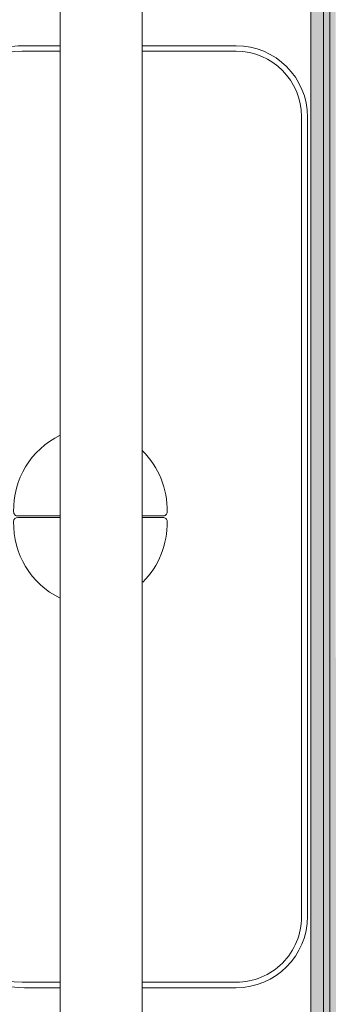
# Model space of a CAD drawing. Header units: metres. Extents: x -14 to 13.9, y -18.2 to 7.6.
# Tile 201 of 215: x -3.498 to -3.374, y -12.906 to -12.521. Entities that reach past the tile are written whole.
import ezdxf

# ---------------------------------------------------------------- set-up
doc = ezdxf.new("R2010")
doc.units = ezdxf.units.M
for name, color, linetype, lineweight in [('A-FLOR-PATT', 7, 'Continuous', 5), ('A-WALL', 7, 'Continuous', 5), ('A-WALL-PATT', 7, 'Continuous', 50), ('I-WALL', 7, 'Continuous', 5), ('P-SANR-FIXT', 7, 'Continuous', 5)]:
    doc.layers.add(name, color=color, linetype=linetype, lineweight=lineweight)

# ---------------------------------------------------------------- blocks, each defined once
blk = doc.blocks.new('BARRA DE APOIO EM AÇO INOX 70cm - 2310_E_070_BR_Branco-V8-PLANTA LAYOUT')
at = {"layer": 'P-SANR-FIXT', "color": 253, "true_color": 0xaaaaaa}
for p, q in [((-3.481688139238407, -12.96404159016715), (-3.481688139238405, -12.36204159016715)), ((-3.449688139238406, -12.36204159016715), (-3.449688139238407, -12.96404159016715))]:
    blk.add_line(p, q, dxfattribs=at)
blk = doc.blocks.new('Deca_Caixa acoplada com acionamento Duo_Cx_ Acoplada Univ_ Compet_CDC_00F - CDC_00F_17_Branco-2802808-PLANTA LAYOUT')
at = {"layer": 'P-SANR-FIXT', "color": 253, "true_color": 0xaaaaaa}
for p, q in [((0.1561927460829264, 0), (-0.156192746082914, 0)), ((-0.1564848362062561, -0.002363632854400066), (-8.819525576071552e-06, -0.002363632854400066)), ((0.1564848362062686, -0.002363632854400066), (-8.819525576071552e-06, -0.002363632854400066)), ((-0.1841781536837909, -0.02798540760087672), (-0.1841781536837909, -0.06475000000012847)), ((-0.1820085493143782, -0.06475000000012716), (-0.1820085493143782, -0.0278873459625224)), ((0.1820085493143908, -0.0647500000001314), (0.1820085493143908, -0.0278873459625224)), ((0.1841781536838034, -0.06475000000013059), (0.1841781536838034, -0.0279854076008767)), ((-0.0002830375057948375, -0.06475000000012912), (-0.0002818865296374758, -0.05661944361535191)), ((0.0002818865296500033, -0.05661944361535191), (0.000283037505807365, -0.06475000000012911)), ((-0.1841781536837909, -0.09675000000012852), (-0.1841781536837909, -0.1107379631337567)), ((-0.1820085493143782, -0.1116274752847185), (-0.1820085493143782, -0.09675000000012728)), ((-0.0002899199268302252, -0.113367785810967), (-0.0002875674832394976, -0.09675000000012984)), ((0.0002875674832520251, -0.09675000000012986), (0.0002899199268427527, -0.113367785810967)), ((0.1820085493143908, -0.1116274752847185), (0.1820085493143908, -0.09675000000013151)), ((0.1841781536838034, -0.1107379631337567), (0.1841781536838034, -0.09675000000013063))]:
    blk.add_line(p, q, dxfattribs=at)
for centre, radius, start, end in [((0.1561927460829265, -0.02798540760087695), 0.02798540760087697, 5.088887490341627e-14, 90), ((-0.1561927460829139, -0.02798540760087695), 0.02798540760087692, 90.00000000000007, 179.9999999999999), ((-0.1564848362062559, -0.0278873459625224), 0.02552371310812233, 90.00000000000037, 180), ((0.1564848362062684, -0.0278873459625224), 0.02552371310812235, 359.9999999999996, 89.99999999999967), ((-0.002635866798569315, -0.08746951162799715), 0.0325154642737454, 88.63433008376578, 135.3772705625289), ((-0.00189948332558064, -0.05658088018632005), 0.001618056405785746, 358.6343300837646, 88.63433008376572), ((0.001899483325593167, -0.05658088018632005), 0.001618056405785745, 91.36566991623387, 181.3656699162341), ((0.002635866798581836, -0.08746951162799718), 0.03251546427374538, 45.16909080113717, 91.36566991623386), ((-0.002719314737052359, -0.08260884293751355), 0.03242677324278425, 206.0803176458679, 271.5168992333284), ((0.002719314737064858, -0.08260884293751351), 0.03242677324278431, 268.4831007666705, 333.9196823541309), ((-0.1463855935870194, -0.1107379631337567), 0.03779256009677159, 179.9999999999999, 240.7299279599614), ((-0.1474516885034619, -0.1116274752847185), 0.03455686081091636, 180, 260.9218616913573), ((0.1474516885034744, -0.1116274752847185), 0.03455686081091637, 279.0781383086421, 0), ((0.1463855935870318, -0.1107379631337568), 0.03779256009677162, 299.2700720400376, 359.9999999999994), ((-0.001903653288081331, -0.1134105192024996), 0.001614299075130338, 271.5168992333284, 1.5168992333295), ((0.001903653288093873, -0.1134105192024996), 0.001614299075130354, 178.4831007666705, 268.48310076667), ((-0.1463855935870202, -0.1107379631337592), 0.03779256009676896, 240.7299279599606, 259.6815712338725), ((0.02470736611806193, 0.9658297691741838), 1.125681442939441, 260.921861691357, 268.7423249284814), ((-0.0247073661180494, 0.9658297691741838), 1.125681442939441, 271.2576750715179, 279.0781383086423), ((0.1463855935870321, -0.1107379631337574), 0.03779256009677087, 280.3184287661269, 299.2700720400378), ((0.0008134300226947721, 0.6977676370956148), 0.8595886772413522, 259.681571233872, 269.9457809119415), ((-0.0008134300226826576, 0.6977676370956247), 0.8595886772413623, 270.0542190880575, 280.3184287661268)]:
    blk.add_arc(centre, radius, start, end, dxfattribs=at)

msp = doc.modelspace()

# ---------------------------------------------------------------- hatches: boundary and pattern name
at = {"layer": 'A-FLOR-PATT', "true_color": 0x808080}
h = msp.add_hatch(dxfattribs=at)
h.set_pattern_fill('FP_3', color=8, style=0, pattern_type=2)
h.set_pattern_definition([(270, (-4.383999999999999, -12.915), (0.6, 3.673940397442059e-17), []), (0, (-4.383999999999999, -12.915), (0, 0.6), [])])
h.paths.add_polyline_path([(-3.504606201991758, -12.2216437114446), (-3.504142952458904, -12.22106710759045), (-3.50443853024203, -12.22106710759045)])
h.paths.add_polyline_path([(-4.938588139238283, -14.11504159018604), (-3.8336881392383, -14.11504159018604), (-3.83368813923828, -13.31504159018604), (-3.383688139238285, -13.31504159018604), (-3.383688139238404, -13.05354159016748), (-3.392160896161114, -13.05309755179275), (-3.395003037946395, -13.05025541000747), (-3.396688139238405, -13.0328602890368), (-3.398488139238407, -13.0310602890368), (-3.398488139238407, -13.03004159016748), (-3.418356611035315, -13.02969027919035), (-3.432770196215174, -13.02779269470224), (-3.448688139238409, -13.02119926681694), (-3.463561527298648, -13.00914111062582), (-3.472845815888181, -12.99704159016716), (-3.479450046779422, -12.98104159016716), (-3.48168813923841, -12.96404159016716), (-3.48168813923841, -12.89921974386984), (-3.495676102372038, -12.89921974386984), (-3.50362778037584, -12.89837374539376), (-3.511223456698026, -12.89587362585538), (-3.518123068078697, -12.89183131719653), (-3.524017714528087, -12.88642779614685), (-3.528643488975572, -12.87990498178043), (-3.532040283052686, -12.87123433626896), (-3.532857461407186, -12.86819653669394), (-3.534971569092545, -12.8526671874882), (-3.583688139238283, -12.8526671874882), (-3.583688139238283, -12.84177918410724), (-3.596207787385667, -12.84565409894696), (-3.6846238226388, -12.87746639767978), (-3.716740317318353, -12.88774352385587), (-3.753246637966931, -12.89547069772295), (-3.790525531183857, -12.89711532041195), (-3.845743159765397, -12.88905754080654), (-3.898000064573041, -12.8694838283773), (-3.940207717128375, -12.84230401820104), (-3.975681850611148, -12.80678199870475), (-3.993425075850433, -12.77891334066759), (-4.004609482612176, -12.74782647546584), (-4.008688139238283, -12.71504159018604), (-4.004609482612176, -12.68225670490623), (-3.993425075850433, -12.65116983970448), (-3.975681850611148, -12.62330118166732), (-3.940207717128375, -12.58777916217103), (-3.898000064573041, -12.56059935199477), (-3.845743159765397, -12.54102563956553), (-3.790525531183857, -12.53296785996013), (-3.753246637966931, -12.53461248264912), (-3.716740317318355, -12.54233965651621), (-3.6846238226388, -12.55261678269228), (-3.596210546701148, -12.58442816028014), (-3.583688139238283, -12.58830397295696), (-3.583688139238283, -12.57596588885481), (-3.53477415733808, -12.57596588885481), (-3.532040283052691, -12.55884884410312), (-3.531235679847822, -12.5558577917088), (-3.528643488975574, -12.55017819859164), (-3.524017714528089, -12.54365538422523), (-3.518123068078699, -12.53825186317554), (-3.511223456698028, -12.53420955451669), (-3.503627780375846, -12.53170943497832), (-3.495676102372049, -12.53086343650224), (-3.48168813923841, -12.53086343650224), (-3.48168813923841, -12.36204159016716), (-3.479439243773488, -12.34495953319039), (-3.472845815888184, -12.32904159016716), (-3.462357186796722, -12.31537254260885), (-3.448688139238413, -12.30488391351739), (-3.43268813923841, -12.29827968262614), (-3.41568813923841, -12.29604159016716), (-3.398488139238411, -12.29604159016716), (-3.398488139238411, -12.29502289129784), (-3.396687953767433, -12.29322097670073), (-3.395296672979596, -12.27386426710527), (-3.395687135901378, -12.27385976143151), (-3.396169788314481, -12.26501378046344), (-3.397701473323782, -12.26471003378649), (-3.397701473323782, -12.26301761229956), (-3.398187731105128, -12.26227630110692), (-3.398687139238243, -12.25420275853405), (-3.398951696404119, -12.25139158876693), (-3.456623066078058, -12.25117521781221), (-3.473251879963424, -12.24763257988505), (-3.479312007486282, -12.24465311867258), (-3.485040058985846, -12.24093450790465), (-3.492829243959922, -12.24066302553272), (-3.496688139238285, -12.23906461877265), (-3.500505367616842, -12.23586572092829), (-3.502544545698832, -12.23320821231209), (-3.504362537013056, -12.22768140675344), (-3.504606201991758, -12.2216437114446), (-3.504640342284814, -12.1860639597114), (-3.504688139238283, -12.06884437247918), (-3.504688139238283, -11.90938851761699), (-3.545107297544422, -11.90903450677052), (-3.548883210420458, -11.91483308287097), (-3.553762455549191, -11.91961244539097), (-3.559505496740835, -11.9231379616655), (-3.568074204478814, -11.92542998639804), (-3.572426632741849, -11.92580519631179), (-3.580573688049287, -11.92542998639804), (-3.587662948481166, -11.92418165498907), (-3.594255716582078, -11.92116263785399), (-3.599968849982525, -11.91654838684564), (-3.604470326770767, -11.91060706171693), (-3.607498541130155, -11.90368394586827), (-3.608877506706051, -11.89618138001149), (-3.608527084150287, -11.88853537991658), (-3.606467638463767, -11.88119029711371), (-3.602818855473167, -11.87457299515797), (-3.598681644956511, -11.87004159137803), (-4.185402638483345, -11.8696998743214), (-4.203684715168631, -11.86565703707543), (-4.219513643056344, -11.8546974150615), (-4.229878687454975, -11.83917576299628), (-4.233684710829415, -11.82004159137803), (-4.233341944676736, -11.52831838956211), (-4.229878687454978, -11.51090741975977), (-4.218187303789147, -11.49410891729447), (-4.202176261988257, -11.48371978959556), (-4.183684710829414, -11.48004159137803), (-4.098662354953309, -11.48004159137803), (-4.098731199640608, -11.46699756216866), (-4.104078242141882, -11.46699756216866), (-4.104078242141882, -11.4039054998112), (-4.105934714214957, -11.4039054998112), (-4.105934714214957, -11.39504159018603), (-4.194190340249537, -11.39504159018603), (-4.194627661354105, -11.40347236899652), (-4.195454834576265, -11.40538971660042), (-4.197332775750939, -11.40630282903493), (-4.214581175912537, -11.40800209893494), (-4.214905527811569, -11.40984159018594), (-4.217680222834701, -11.40984159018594), (-4.218194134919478, -11.48116983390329), (-4.219794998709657, -11.4850278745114), (-4.22368471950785, -11.48937296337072), (-4.225657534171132, -11.49088115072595), (-4.230755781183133, -11.49263974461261), (-4.23363577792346, -11.49302046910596), (-4.237787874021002, -11.49247306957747), (-4.241648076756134, -11.49087260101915), (-4.244961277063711, -11.48832813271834), (-4.24750260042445, -11.48501306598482), (-4.249099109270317, -11.48115331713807), (-4.249644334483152, -11.47701192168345), (-4.249680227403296, -11.40984159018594), (-4.252470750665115, -11.40984159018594), (-4.252996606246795, -11.40798268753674), (-4.270031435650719, -11.40634167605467), (-4.271910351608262, -11.40543057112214), (-4.272739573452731, -11.40351410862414), (-4.273188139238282, -11.39504159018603), (-4.983588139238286, -11.39504159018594), (-4.983588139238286, -14.11504159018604)])
h.paths.add_polyline_path([(-3.387188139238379, -13.16004159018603), (-3.387188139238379, -13.15654159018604), (-3.396388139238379, -13.15654159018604), (-3.396388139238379, -13.14604159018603), (-3.40173093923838, -13.14604159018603), (-3.402251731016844, -13.15208090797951), (-3.41123813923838, -13.15275960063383), (-3.420745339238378, -13.15204157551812), (-3.420745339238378, -13.14604159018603), (-3.43318813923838, -13.14604159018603), (-3.43318813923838, -13.14254159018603), (-3.43073813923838, -13.14254159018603), (-3.43028813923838, -13.1395765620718), (-3.43028813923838, -13.13091362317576), (-4.076612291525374, -13.13045531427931), (-4.080190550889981, -13.12909824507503), (-4.083340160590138, -13.1269242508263), (-4.085877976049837, -13.12405967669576), (-4.087656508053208, -13.12067100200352), (-4.088572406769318, -13.11695511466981), (-4.088572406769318, -13.11312811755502), (-4.087656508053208, -13.10941220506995), (-4.085877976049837, -13.10602352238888), (-4.083340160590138, -13.10315894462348), (-4.080190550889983, -13.10098494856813), (-4.076612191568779, -13.09962787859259), (-4.072813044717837, -13.09916659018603), (-3.43028813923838, -13.09916659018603), (-3.43073813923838, -13.08754159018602), (-3.43318813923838, -13.08754159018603), (-3.43318813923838, -13.08404159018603), (-3.420745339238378, -13.08374157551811), (-3.420745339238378, -13.07704157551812), (-3.419188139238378, -13.07669264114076), (-3.416865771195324, -13.07404460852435), (-3.416238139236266, -13.07404460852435), (-3.415712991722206, -13.07231644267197), (-3.414738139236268, -13.07134159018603), (-3.407738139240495, -13.07134159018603), (-3.406238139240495, -13.07284159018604), (-3.406238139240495, -13.07408829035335), (-3.404989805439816, -13.07414736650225), (-3.402981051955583, -13.07704157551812), (-3.40173093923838, -13.07704157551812), (-3.40173093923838, -13.08374157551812), (-3.40173093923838, -13.08402930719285), (-3.396383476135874, -13.08403018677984), (-3.396383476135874, -13.07354159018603), (-3.387188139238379, -13.07354159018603), (-3.387188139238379, -13.07004159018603), (-3.383744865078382, -13.07004159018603), (-3.383744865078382, -13.16004159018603)])
h.paths.add_polyline_path([(-3.512438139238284, -13.08629159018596), (-3.612938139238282, -13.08629159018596), (-3.612938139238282, -13.08570580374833), (-3.614325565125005, -13.08567901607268), (-3.614352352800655, -13.08429159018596), (-3.614938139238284, -13.08429159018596), (-3.614938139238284, -12.96579159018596), (-3.614352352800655, -12.96579159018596), (-3.613872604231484, -12.96438989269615), (-3.613325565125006, -12.96440416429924), (-3.612938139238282, -12.96379159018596), (-3.494272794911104, -12.96404159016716), (-3.494058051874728, -12.96440416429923), (-3.49350367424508, -12.96438989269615), (-3.493023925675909, -12.96440416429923), (-3.493023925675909, -12.96579159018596), (-3.492438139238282, -12.96579159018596), (-3.492438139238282, -13.08429159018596), (-3.493023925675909, -13.08429159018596), (-3.493503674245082, -13.08569328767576), (-3.494050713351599, -13.08567901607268), (-3.494438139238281, -13.08629159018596), (-3.508195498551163, -13.08629159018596)])
h.paths.add_polyline_path([(-3.594938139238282, -13.07229159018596), (-3.594938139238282, -13.0720004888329), (-3.595640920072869, -13.0720004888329)])
h.paths.add_polyline_path([(-3.594938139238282, -12.97879159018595), (-3.594938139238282, -12.97849869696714), (-3.596817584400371, -12.97927824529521)])
h.paths.add_polyline_path([(-3.509381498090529, -13.07088862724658), (-3.507438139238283, -13.06629159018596), (-3.507938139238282, -12.98216164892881), (-3.50981521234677, -12.97954894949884), (-3.512438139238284, -12.97879159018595), (-3.596145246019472, -12.97929159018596), (-3.598440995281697, -12.9806834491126), (-3.599938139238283, -12.98379159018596), (-3.599438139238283, -13.06766833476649), (-3.597281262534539, -13.07032103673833), (-3.593731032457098, -13.07129159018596), (-3.510457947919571, -13.07079159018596), (-3.509349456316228, -13.07079159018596)])
h.paths.add_polyline_path([(-3.594938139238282, -13.07158448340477), (-3.594938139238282, -13.07129159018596), (-3.595900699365, -13.07129159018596)])
h.paths.add_polyline_path([(-3.592392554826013, -13.07079159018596), (-3.595765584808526, -13.07044885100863), (-3.598402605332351, -13.06879159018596), (-3.599438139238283, -13.06629159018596), (-3.599095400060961, -12.98296414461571), (-3.597438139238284, -12.98032712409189), (-3.594938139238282, -12.97929159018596), (-3.511203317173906, -12.97980307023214), (-3.508973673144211, -12.98129159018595), (-3.507938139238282, -12.98379159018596), (-3.508195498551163, -13.06691291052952), (-3.509938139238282, -13.06975605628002), (-3.512438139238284, -13.07079159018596), (-3.586126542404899, -13.07079159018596)])
h.paths.add_polyline_path([(-3.551688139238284, -13.05747999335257), (-3.536364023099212, -13.05234810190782), (-3.525881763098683, -13.04186584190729), (-3.521249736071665, -13.02704159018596), (-3.526260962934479, -13.02704159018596), (-3.530213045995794, -13.03936534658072), (-3.539364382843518, -13.04851668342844), (-3.551688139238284, -13.05284796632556), (-3.551688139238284, -13.05638532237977)])
h.paths.add_polyline_path([(-3.555688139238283, -13.05747999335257), (-3.555688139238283, -13.05246876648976), (-3.568011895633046, -13.04851668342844), (-3.577163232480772, -13.03936534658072), (-3.581494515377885, -13.02704159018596), (-3.586126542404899, -13.02704159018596), (-3.581494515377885, -13.04186584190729), (-3.57051239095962, -13.05284796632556), (-3.557815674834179, -13.05681521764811)])
h.paths.add_polyline_path([(-3.551688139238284, -13.04945982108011), (-3.536132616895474, -13.04186584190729), (-3.529269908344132, -13.02704159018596), (-3.534290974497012, -13.02704159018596), (-3.539899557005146, -13.03883017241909), (-3.551688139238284, -13.04443875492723), (-3.551688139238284, -13.04851668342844)])
h.paths.add_polyline_path([(-3.555688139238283, -13.04945982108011), (-3.555688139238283, -13.04443875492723), (-3.56747672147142, -13.03883017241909), (-3.573085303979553, -13.02704159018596), (-3.578106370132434, -13.02704159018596), (-3.57051239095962, -13.04259711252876), (-3.557725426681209, -13.04851668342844)])
h.paths.add_polyline_path([(-3.555688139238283, -13.04141992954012), (-3.555688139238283, -13.03636634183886), (-3.561819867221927, -13.0331733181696), (-3.565355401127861, -13.02704159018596), (-3.570066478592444, -13.02704159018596), (-3.56501289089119, -13.03687576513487), (-3.557787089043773, -13.04039706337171)])
h.paths.add_polyline_path([(-3.551688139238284, -13.04141992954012), (-3.541853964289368, -13.03636634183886), (-3.53730979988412, -13.02704159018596), (-3.542363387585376, -13.02704159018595), (-3.545556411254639, -13.0331733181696), (-3.551688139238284, -13.03670885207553), (-3.551688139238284, -13.03883017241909)])
h.paths.add_polyline_path([(-3.542363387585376, -13.02304159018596), (-3.537309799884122, -13.02304159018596), (-3.542363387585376, -13.01320741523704), (-3.551688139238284, -13.00914111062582), (-3.551688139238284, -13.01371683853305), (-3.545556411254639, -13.01690986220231)])
h.paths.add_polyline_path([(-3.530213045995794, -13.02304159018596), (-3.529269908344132, -13.02304159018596), (-3.536863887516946, -13.00748606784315), (-3.551688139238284, -13.00062335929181), (-3.551688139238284, -13.00564442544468), (-3.539899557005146, -13.01125300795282), (-3.534290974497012, -13.02304159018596)])
h.paths.add_polyline_path([(-3.584973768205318, -13.02304159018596), (-3.581115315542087, -13.02304159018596), (-3.577163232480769, -13.01071783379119), (-3.568011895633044, -13.00156649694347), (-3.555688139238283, -12.99723521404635), (-3.555688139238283, -12.99260318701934), (-3.571012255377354, -12.99773507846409), (-3.581783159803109, -13.00914111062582), (-3.586126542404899, -13.02304159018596)])
h.paths.add_polyline_path([(-3.577163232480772, -13.02304159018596), (-3.573085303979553, -13.02304159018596), (-3.56747672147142, -13.01125300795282), (-3.555688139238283, -13.00564442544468), (-3.555688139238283, -13.00062335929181), (-3.571243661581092, -13.00821733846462), (-3.578106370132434, -13.02304159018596)])
h.paths.add_polyline_path([(-3.526260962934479, -13.02304159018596), (-3.521249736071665, -13.02304159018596), (-3.525881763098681, -13.00821733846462), (-3.536863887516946, -12.99723521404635), (-3.551688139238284, -12.99260318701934), (-3.551688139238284, -12.99761441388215), (-3.539364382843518, -13.00156649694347), (-3.530213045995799, -13.01071783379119), (-3.529269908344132, -13.01365881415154)])
h.paths.add_polyline_path([(-3.565355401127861, -13.02304159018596), (-3.56501289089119, -13.02304159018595), (-3.561819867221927, -13.01690986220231), (-3.555688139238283, -13.01337432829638), (-3.555688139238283, -13.0086632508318), (-3.565522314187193, -13.01371683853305), (-3.570066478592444, -13.02304159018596), (-3.56747672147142, -13.02304159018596)])
h.paths.add_polyline_path([(-3.398488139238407, -12.99804159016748), (-3.398488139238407, -12.99702116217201), (-3.396687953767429, -12.99522097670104), (-3.394897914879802, -12.97699348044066), (-3.392290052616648, -12.97499239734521), (-3.383688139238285, -12.97454159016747), (-3.383688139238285, -12.35154159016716), (-3.392290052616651, -12.35109078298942), (-3.394989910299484, -12.34839092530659), (-3.396687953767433, -12.3308622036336), (-3.398488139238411, -12.32906201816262), (-3.398488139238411, -12.32804159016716), (-3.41568813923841, -12.32804159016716), (-3.424487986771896, -12.32920011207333), (-3.43268813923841, -12.33259672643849), (-3.439729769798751, -12.33799995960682), (-3.44513300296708, -12.34504159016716), (-3.448529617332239, -12.35324174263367), (-3.449688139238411, -12.36204159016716), (-3.449688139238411, -12.53086343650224), (-3.412923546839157, -12.53086343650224), (-3.405680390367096, -12.5318170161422), (-3.39893084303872, -12.5346127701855), (-3.393134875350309, -12.53906017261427), (-3.388687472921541, -12.54485614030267), (-3.385891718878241, -12.55160568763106), (-3.384938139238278, -12.55884884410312), (-3.38540927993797, -12.8748130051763), (-3.385891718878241, -12.87847749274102), (-3.388687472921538, -12.8852270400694), (-3.393134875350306, -12.89102300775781), (-3.398930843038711, -12.89547041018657), (-3.405680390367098, -12.89826616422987), (-3.412923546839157, -12.89921974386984), (-3.449688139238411, -12.89921974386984), (-3.449688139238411, -12.96404159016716), (-3.448529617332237, -12.97284143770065), (-3.445070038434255, -12.98112364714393), (-3.439729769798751, -12.98808322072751), (-3.43268813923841, -12.99348645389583), (-3.424487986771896, -12.99688306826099), (-3.415688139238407, -12.99804159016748), (-3.399508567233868, -12.99804159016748)])
h.paths.add_polyline_path([(-3.395687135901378, -12.26290948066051), (-3.395509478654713, -12.26119943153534), (-3.395687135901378, -12.26227630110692)])
h.paths.add_polyline_path([(-3.398687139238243, -12.24839624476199), (-3.398671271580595, -12.24186659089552), (-3.398687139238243, -12.24821658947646)])
h.paths.add_polyline_path([(-3.395737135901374, -12.21269790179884), (-3.395737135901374, -12.20202035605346), (-3.395353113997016, -12.19443877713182), (-3.394176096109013, -12.19318781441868), (-3.393713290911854, -12.1921830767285), (-3.392393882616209, -12.19172819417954), (-3.383738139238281, -12.19172819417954), (-3.383688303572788, -11.9350398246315), (-3.405095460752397, -11.93354289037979), (-3.408661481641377, -11.93065518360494), (-3.408813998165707, -11.92969223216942), (-3.409699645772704, -11.91439255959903), (-3.411415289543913, -11.91303071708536), (-3.415651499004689, -11.91265071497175), (-3.43368813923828, -11.91138947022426), (-3.43368813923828, -11.9126770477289), (-3.44368813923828, -11.9126770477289), (-3.44368813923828, -11.90979151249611), (-3.450763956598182, -11.91031434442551), (-3.451031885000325, -11.92703971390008), (-3.452763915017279, -11.92803974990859), (-3.459762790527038, -11.92803974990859), (-3.461762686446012, -11.92603970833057), (-3.461762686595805, -11.90976447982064), (-3.472688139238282, -11.90979151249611), (-3.472632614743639, -12.2092117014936), (-3.398227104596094, -12.20920821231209), (-3.398283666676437, -12.20749426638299), (-3.397698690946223, -12.20769420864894), (-3.397475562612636, -12.20879866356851), (-3.396713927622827, -12.20920821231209), (-3.395737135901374, -12.20975339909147), (-3.395737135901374, -12.21191129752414)])
h.paths.add_polyline_path([(-3.396713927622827, -12.20778047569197), (-3.397570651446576, -12.20664147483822), (-3.396713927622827, -12.20640353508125), (-3.396713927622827, -12.20749426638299)])
h.paths.add_polyline_path([(-3.396713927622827, -11.50768731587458), (-3.39677834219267, -11.50777811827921), (-3.397797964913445, -11.50675939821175), (-3.396713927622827, -11.50631037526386)])
h.paths.add_polyline_path([(-3.544065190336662, -11.88103763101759), (-3.504688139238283, -11.88029114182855), (-3.504138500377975, -11.58643564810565), (-3.50177905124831, -11.56994253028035), (-3.492829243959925, -11.54924170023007), (-3.476495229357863, -11.52926640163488), (-3.46267611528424, -11.51977195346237), (-3.440746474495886, -11.51132906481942), (-3.419326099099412, -11.50920819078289), (-3.398487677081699, -11.50920819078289), (-3.398198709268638, -11.50920819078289), (-3.397797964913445, -11.50889564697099), (-3.397160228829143, -11.50826808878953), (-3.396713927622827, -11.50920819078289), (-3.395737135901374, -11.50920819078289), (-3.395737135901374, -11.50807494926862), (-3.396713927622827, -11.50768731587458), (-3.395737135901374, -11.50631037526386), (-3.395179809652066, -11.49444599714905), (-3.393996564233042, -11.49275065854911), (-3.392393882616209, -11.49163503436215), (-3.383738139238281, -11.49163503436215), (-3.383738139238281, -11.55859507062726), (-3.392393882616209, -11.55859507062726), (-3.39482179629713, -11.55635233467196), (-3.395219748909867, -11.55524131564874), (-3.396713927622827, -11.54120819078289), (-3.396843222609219, -11.54120819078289), (-3.397564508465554, -11.54185506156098), (-3.398117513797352, -11.54196201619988), (-3.398356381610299, -11.54185506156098), (-3.39873713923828, -11.54120819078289), (-3.422813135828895, -11.54120819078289), (-3.436882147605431, -11.54341338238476), (-3.448294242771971, -11.54831881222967), (-3.458213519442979, -11.55620673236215), (-3.465649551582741, -11.5655581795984), (-3.471337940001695, -11.57974759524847), (-3.472688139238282, -11.59108321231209), (-3.472688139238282, -11.76824989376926), (-3.446406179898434, -11.76854213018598), (-3.443586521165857, -11.76982416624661), (-3.440948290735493, -11.77192534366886), (-3.438577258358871, -11.77477735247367), (-3.436550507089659, -11.77828747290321), (-3.434858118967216, -11.78234158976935), (-3.430284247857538, -11.78234158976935), (-3.430048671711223, -11.77577703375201), (-3.429461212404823, -11.77511726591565), (-3.427920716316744, -11.77507820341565), (-3.427920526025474, -11.77021844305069), (-3.426926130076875, -11.76922404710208), (-3.416864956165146, -11.76922404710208), (-3.41588587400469, -11.77020312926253), (-3.41588587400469, -11.77507820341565), (-3.414334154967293, -11.77511726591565), (-3.4134645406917, -11.77609391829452), (-3.4134645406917, -11.77963339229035), (-3.38368846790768, -11.77963339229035), (-3.383688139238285, -11.39504159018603), (-3.661441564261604, -11.39504159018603), (-3.661748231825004, -11.4039054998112), (-3.663298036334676, -11.4039054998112), (-3.663298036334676, -11.46699756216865), (-3.668713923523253, -11.46699756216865), (-3.668645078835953, -11.48004159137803), (-3.58197168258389, -11.48038233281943), (-3.56455053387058, -11.48384761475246), (-3.547855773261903, -11.49538576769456), (-3.53749072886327, -11.51090741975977), (-3.533684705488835, -11.5315319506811), (-3.534027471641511, -11.82176479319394), (-3.537490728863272, -11.83917576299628), (-3.549043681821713, -11.8558805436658), (-3.561430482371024, -11.86425066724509), (-3.555399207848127, -11.8673522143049), (-3.551862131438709, -11.86990977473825), (-3.547380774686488, -11.87501030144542), (-3.545107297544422, -11.87914320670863)])
h.paths.add_polyline_path([(-3.472688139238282, -11.88041332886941), (-3.461752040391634, -11.88029139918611), (-3.46176268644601, -11.86403994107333), (-3.45976279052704, -11.86203989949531), (-3.452763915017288, -11.86203989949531), (-3.451031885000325, -11.86303993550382), (-3.450763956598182, -11.86403994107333), (-3.450763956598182, -11.88029118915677), (-3.44368813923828, -11.87976883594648), (-3.44368813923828, -11.87740613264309), (-3.43368813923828, -11.87740613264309), (-3.43368813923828, -11.87869017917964), (-3.415651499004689, -11.87717978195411), (-3.415651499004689, -11.81997170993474), (-3.416669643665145, -11.82098985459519), (-3.426691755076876, -11.82095079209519), (-3.427709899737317, -11.81993264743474), (-3.427709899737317, -11.81505757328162), (-3.429226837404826, -11.81505757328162), (-3.430131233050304, -11.8140418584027), (-3.430284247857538, -11.80774158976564), (-3.434933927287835, -11.80793466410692), (-3.438422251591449, -11.8152453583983), (-3.440751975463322, -11.81808197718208), (-3.443351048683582, -11.82018045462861), (-3.446136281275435, -11.82147362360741), (-3.449315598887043, -11.82192173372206), (-3.472688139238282, -11.82208479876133), (-3.472688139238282, -11.88029114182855)])
h.paths.add_polyline_path([(-3.4012950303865, -11.85627100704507), (-3.383688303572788, -11.8550398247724), (-3.38368846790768, -11.81044978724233), (-3.4012950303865, -11.81044978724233), (-3.4012950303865, -11.8550398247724)])
h.paths.add_polyline_path([(-3.917421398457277, -11.84504159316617), (-3.845601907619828, -11.84453048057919), (-3.84198419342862, -11.8430319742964), (-3.83887759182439, -11.84064819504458), (-3.836493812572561, -11.83754159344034), (-3.83499530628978, -11.83392387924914), (-3.834484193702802, -11.83004159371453), (-3.83499530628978, -11.82615930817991), (-3.836493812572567, -11.82254159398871), (-3.83887759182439, -11.81943499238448), (-3.84198419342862, -11.81705121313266), (-3.845601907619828, -11.81555270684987), (-3.849484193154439, -11.81504159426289), (-3.921303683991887, -11.81555270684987), (-3.924921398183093, -11.81705121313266), (-3.928027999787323, -11.81943499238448), (-3.930411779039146, -11.82254159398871), (-3.931910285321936, -11.82615930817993), (-3.932421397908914, -11.8300415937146), (-3.931910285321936, -11.83392387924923), (-3.930411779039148, -11.83754159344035), (-3.928027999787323, -11.84064819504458), (-3.924921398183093, -11.8430319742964), (-3.921269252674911, -11.84453501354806)])
h.paths.add_polyline_path([(-3.99385831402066, -11.7950154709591), (-3.991270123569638, -11.79467472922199), (-3.988858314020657, -11.79367572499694), (-3.986154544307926, -11.7912619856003), (-3.985198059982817, -11.79001547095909), (-3.984199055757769, -11.78760366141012), (-3.983858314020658, -11.78501547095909), (-3.984199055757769, -11.78242728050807), (-3.985198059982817, -11.78001547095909), (-3.988247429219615, -11.77682396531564), (-3.988858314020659, -11.77635521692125), (-3.991270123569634, -11.7753562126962), (-3.99385831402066, -11.7750154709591), (-3.996446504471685, -11.7753562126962), (-3.999469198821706, -11.77682396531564), (-4.000929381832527, -11.77794440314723), (-4.002518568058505, -11.78001547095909), (-4.00351757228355, -11.78242728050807), (-4.003858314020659, -11.78501547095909), (-4.00351757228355, -11.78760366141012), (-4.002518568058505, -11.7900154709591), (-4.000929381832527, -11.79208653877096), (-3.998858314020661, -11.79367572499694), (-3.996446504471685, -11.79467472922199)])
h.paths.add_polyline_path([(-3.773517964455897, -11.7950154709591), (-3.770929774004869, -11.79467472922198), (-3.768517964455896, -11.79367572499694), (-3.76644689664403, -11.79208653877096), (-3.764857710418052, -11.79001547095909), (-3.763858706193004, -11.78760366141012), (-3.763517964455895, -11.78501547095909), (-3.763858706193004, -11.78242728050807), (-3.764857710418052, -11.78001547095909), (-3.76644689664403, -11.77794440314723), (-3.768517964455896, -11.77635521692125), (-3.770929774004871, -11.7753562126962), (-3.773517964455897, -11.77501547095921), (-3.776106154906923, -11.7753562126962), (-3.778517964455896, -11.77635521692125), (-3.78058903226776, -11.77794440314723), (-3.782178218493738, -11.78001547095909), (-3.783177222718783, -11.78242728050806), (-3.783517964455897, -11.78501547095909), (-3.783177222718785, -11.78760366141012), (-3.78217821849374, -11.79001547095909), (-3.78058903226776, -11.79208653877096), (-3.778517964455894, -11.79367572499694), (-3.776106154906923, -11.79467472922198)])
h.paths.add_polyline_path([(-3.576734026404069, -11.78432396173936), (-3.572851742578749, -11.78381284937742), (-3.569234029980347, -11.78231434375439), (-3.566127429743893, -11.77993056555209), (-3.563743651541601, -11.77682396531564), (-3.562245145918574, -11.77320625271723), (-3.561734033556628, -11.76747127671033), (-3.562245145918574, -11.57705188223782), (-3.563743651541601, -11.57343416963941), (-3.566127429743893, -11.57032756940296), (-3.56923402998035, -11.56794379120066), (-3.57333194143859, -11.5663820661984), (-3.576734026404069, -11.56593417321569), (-3.580616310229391, -11.56644528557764), (-3.584234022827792, -11.56794379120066), (-3.587340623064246, -11.57032756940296), (-3.589724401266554, -11.57343416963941), (-3.591222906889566, -11.57705188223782), (-3.591734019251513, -11.58093416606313), (-3.591222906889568, -11.77320625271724), (-3.589724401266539, -11.77682396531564), (-3.587229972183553, -11.78001547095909), (-3.583684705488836, -11.78254187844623), (-3.580616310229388, -11.78381284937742)])
h.paths.add_polyline_path([(-4.188684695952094, -11.78432396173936), (-4.183684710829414, -11.78334988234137), (-4.18118469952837, -11.78231434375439), (-4.178078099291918, -11.77993056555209), (-4.175694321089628, -11.77682396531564), (-4.174195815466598, -11.77320625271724), (-4.173684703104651, -11.76932396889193), (-4.174195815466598, -11.57705188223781), (-4.175694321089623, -11.57343416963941), (-4.178188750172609, -11.57024266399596), (-4.181184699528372, -11.56794379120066), (-4.184802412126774, -11.56644528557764), (-4.188684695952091, -11.56593417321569), (-4.192566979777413, -11.56644528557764), (-4.196184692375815, -11.56794379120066), (-4.199291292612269, -11.57032756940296), (-4.201675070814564, -11.57343416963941), (-4.203173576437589, -11.57705188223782), (-4.203684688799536, -11.58280804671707), (-4.203173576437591, -11.77320625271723), (-4.201675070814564, -11.77682396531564), (-4.199180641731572, -11.78001547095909), (-4.196184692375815, -11.78231434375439), (-4.192566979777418, -11.78381284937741)])
h.paths.add_polyline_path([(-3.99385831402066, -11.68501547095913), (-3.991270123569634, -11.68467472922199), (-3.988858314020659, -11.68367572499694), (-3.986787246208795, -11.68208653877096), (-3.985198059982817, -11.68001547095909), (-3.984199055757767, -11.67760366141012), (-3.983858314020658, -11.67501547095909), (-3.984199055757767, -11.67242728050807), (-3.985198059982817, -11.67001547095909), (-3.986787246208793, -11.66794440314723), (-3.990053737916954, -11.66586005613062), (-3.991270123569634, -11.6653562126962), (-3.99385831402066, -11.66501547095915), (-3.997662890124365, -11.66586005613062), (-3.998858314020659, -11.66635521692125), (-4.000929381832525, -11.66794440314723), (-4.002518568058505, -11.67001547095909), (-4.00351757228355, -11.67242728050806), (-4.003858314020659, -11.67501547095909), (-4.00351757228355, -11.67760366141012), (-4.002518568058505, -11.68001547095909), (-4.000929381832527, -11.68208653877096), (-3.998858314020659, -11.68367572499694), (-3.996446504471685, -11.68467472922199)])
h.paths.add_polyline_path([(-3.883688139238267, -11.68501547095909), (-3.881099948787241, -11.68467472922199), (-3.878688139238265, -11.68367572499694), (-3.876617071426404, -11.68208653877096), (-3.875027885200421, -11.68001547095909), (-3.874028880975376, -11.67760366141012), (-3.873688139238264, -11.67501547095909), (-3.874028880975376, -11.67242728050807), (-3.875027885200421, -11.67001547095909), (-3.876617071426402, -11.66794440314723), (-3.879883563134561, -11.66586005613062), (-3.881099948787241, -11.6653562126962), (-3.883688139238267, -11.66501547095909), (-3.887492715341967, -11.66586005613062), (-3.888688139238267, -11.66635521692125), (-3.890759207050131, -11.66794440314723), (-3.89234839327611, -11.67001547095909), (-3.893347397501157, -11.67242728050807), (-3.893688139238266, -11.67501547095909), (-3.893347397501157, -11.67760366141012), (-3.89234839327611, -11.68001547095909), (-3.890759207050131, -11.68208653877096), (-3.888688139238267, -11.68367572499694), (-3.886276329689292, -11.68467472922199)])
h.paths.add_polyline_path([(-3.773517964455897, -11.68501547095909), (-3.770929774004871, -11.68467472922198), (-3.768517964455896, -11.68367572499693), (-3.76644689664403, -11.68208653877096), (-3.764857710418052, -11.68001547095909), (-3.763858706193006, -11.67760366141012), (-3.763517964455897, -11.67501547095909), (-3.763858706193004, -11.67242728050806), (-3.764857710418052, -11.67001547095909), (-3.766446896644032, -11.66794440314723), (-3.769713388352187, -11.66586005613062), (-3.770929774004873, -11.6653562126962), (-3.773517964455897, -11.66501547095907), (-3.777322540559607, -11.66586005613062), (-3.778517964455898, -11.66635521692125), (-3.780589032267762, -11.66794440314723), (-3.78217821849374, -11.67001547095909), (-3.783177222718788, -11.67242728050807), (-3.783517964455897, -11.67501547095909), (-3.783177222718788, -11.67760366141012), (-3.782178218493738, -11.68001547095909), (-3.78058903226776, -11.68208653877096), (-3.778517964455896, -11.68367572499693), (-3.776106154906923, -11.68467472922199)])
h.paths.add_polyline_path([(-3.99385831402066, -11.57524266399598), (-3.991270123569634, -11.57490192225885), (-3.988247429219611, -11.57343416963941), (-3.986787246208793, -11.57231373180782), (-3.985198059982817, -11.57024266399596), (-3.984199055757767, -11.56783085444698), (-3.983858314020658, -11.56524266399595), (-3.984199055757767, -11.56265447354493), (-3.986154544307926, -11.55899614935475), (-3.987967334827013, -11.55726608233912), (-3.988858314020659, -11.55658240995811), (-3.991270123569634, -11.55558340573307), (-3.99385831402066, -11.55524266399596), (-3.996446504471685, -11.55558340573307), (-3.998858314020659, -11.55658240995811), (-4.000929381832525, -11.55817159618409), (-4.002518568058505, -11.56024266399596), (-4.00351757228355, -11.56265447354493), (-4.003858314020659, -11.56524266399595), (-4.00351757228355, -11.56783085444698), (-4.002518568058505, -11.57024266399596), (-3.999469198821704, -11.57343416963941), (-3.998858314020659, -11.5739029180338), (-3.996446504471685, -11.57490192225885)])
h.paths.add_polyline_path([(-3.773517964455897, -11.57524266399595), (-3.770929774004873, -11.57490192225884), (-3.768517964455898, -11.5739029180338), (-3.766446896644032, -11.57231373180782), (-3.764857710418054, -11.57024266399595), (-3.763858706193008, -11.56783085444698), (-3.763517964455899, -11.56524266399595), (-3.763858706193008, -11.56265447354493), (-3.764857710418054, -11.56024266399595), (-3.766446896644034, -11.55817159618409), (-3.7685179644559, -11.55658240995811), (-3.770929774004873, -11.55558340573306), (-3.773517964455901, -11.55524266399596), (-3.776106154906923, -11.55558340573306), (-3.779408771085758, -11.55726594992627), (-3.780589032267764, -11.55817159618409), (-3.782178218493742, -11.56024266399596), (-3.78317722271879, -11.56265447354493), (-3.783517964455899, -11.56524266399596), (-3.783177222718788, -11.56783085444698), (-3.782178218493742, -11.57024266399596), (-3.780589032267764, -11.57231373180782), (-3.778517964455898, -11.5739029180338), (-3.776106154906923, -11.57490192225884)])
h.paths.add_polyline_path([(-3.883688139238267, -11.57524266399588), (-3.881099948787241, -11.57490192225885), (-3.878688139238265, -11.5739029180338), (-3.876617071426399, -11.57231373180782), (-3.875027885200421, -11.57024266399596), (-3.874028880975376, -11.56783085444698), (-3.873688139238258, -11.56524266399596), (-3.874028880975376, -11.56265447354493), (-3.875027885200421, -11.56024266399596), (-3.876617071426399, -11.55817159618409), (-3.878688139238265, -11.55658240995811), (-3.881099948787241, -11.55558340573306), (-3.883688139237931, -11.55524266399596), (-3.886276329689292, -11.55558340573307), (-3.888688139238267, -11.55658240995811), (-3.890759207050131, -11.55817159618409), (-3.89234839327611, -11.56024266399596), (-3.893347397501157, -11.56265447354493), (-3.893688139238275, -11.56524266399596), (-3.893347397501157, -11.56783085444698), (-3.89234839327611, -11.57024266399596), (-3.890759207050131, -11.57231373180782), (-3.888688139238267, -11.5739029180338), (-3.886276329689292, -11.57490192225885)])
h.paths.add_polyline_path([(-3.396713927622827, -11.54391972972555), (-3.397580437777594, -11.54296578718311), (-3.39580483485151, -11.54251592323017), (-3.395869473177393, -11.54272933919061), (-3.396354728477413, -11.54341338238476)])
h.paths.add_polyline_path([(-3.729184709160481, -11.48004159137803), (-3.710101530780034, -11.48004159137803), (-3.710101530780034, -11.46699756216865), (-3.729184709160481, -11.46699756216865), (-3.729184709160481, -11.4039054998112), (-3.731441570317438, -11.4039054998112), (-3.731441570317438, -11.39504159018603), (-4.035934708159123, -11.39504159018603), (-4.036241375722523, -11.4039054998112), (-4.038191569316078, -11.4039054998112), (-4.038191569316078, -11.46699756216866), (-4.057274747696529, -11.46699756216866), (-4.057274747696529, -11.48004159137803), (-3.739542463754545, -11.48004159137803)])
at = {"layer": 'A-WALL-PATT'}
for points in [[(-3.376088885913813, -14.12254159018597), (-3.373688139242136, -14.12254159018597), (-3.374074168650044, -11.38754159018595), (-3.376188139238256, -11.38754159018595), (-3.376188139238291, -14.12254159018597)], [(-3.377986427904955, -14.12004159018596), (-3.376188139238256, -14.12003193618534), (-3.376192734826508, -11.39004159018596), (-3.37868813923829, -11.39004159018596), (-3.378688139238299, -14.12004159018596)]]:
    msp.add_hatch(color=256, dxfattribs=at).paths.add_polyline_path(points)
at = {"layer": 'I-WALL'}
msp.add_hatch(color=256, dxfattribs=at).paths.add_polyline_path([(-3.378688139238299, -14.11504159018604), (-3.378688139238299, -11.39504159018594), (-3.383688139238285, -11.39504159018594), (-3.383688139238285, -14.11504159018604)])

# ---------------------------------------------------------------- linework, layer by layer
at = {"layer": 'A-WALL'}
for p, q in [((-3.376188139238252, -14.12254159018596), (-3.376188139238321, -11.38754159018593)), ((-3.37868813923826, -14.12004159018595), (-3.378688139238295, -11.39004159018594)), ((-3.383688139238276, -11.922541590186), (-3.383688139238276, -14.11504159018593))]:
    msp.add_line(p, q, dxfattribs=at)

# ---------------------------------------------------------------- block references
at = {"layer": 'P-SANR-FIXT', "color": 253, "true_color": 0xaaaaaa}
msp.add_blockref('BARRA DE APOIO EM AÇO INOX 70cm - 2310_E_070_BR_Branco-V8-PLANTA LAYOUT', (0, 0), dxfattribs=at)
at = {"layer": 'P-SANR-FIXT', "color": 253, "true_color": 0xaaaaaa, "rotation": 270.0000000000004}
msp.add_blockref('Deca_Caixa acoplada com acionamento Duo_Cx_ Acoplada Univ_ Compet_CDC_00F - CDC_00F_17_Branco-2802808-PLANTA LAYOUT', (-3.384938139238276, -12.71504159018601), dxfattribs=at)

doc.saveas('drawing.dxf')
